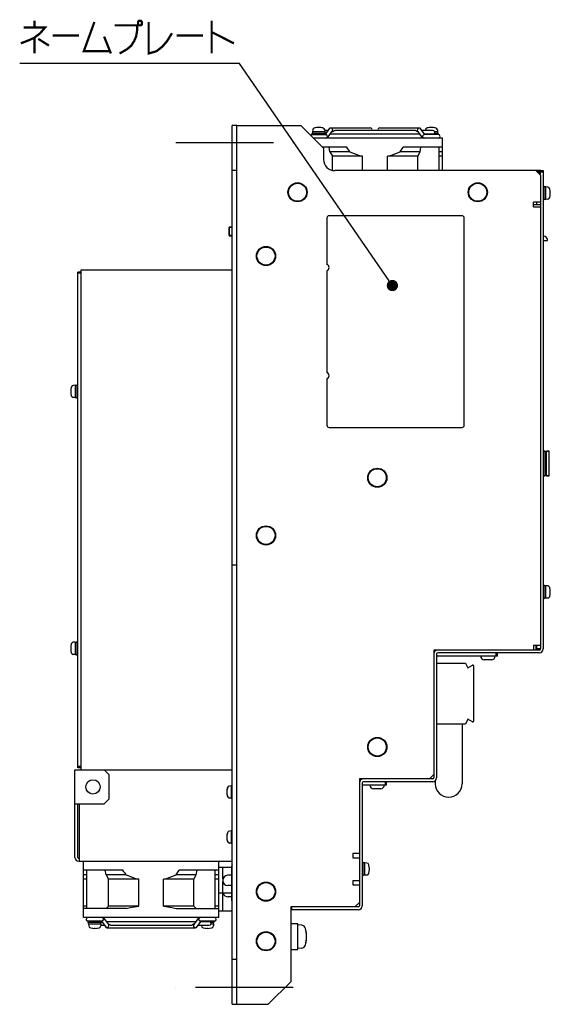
# Model space of a CAD drawing. Extents: x 147 to 2026, y 157 to 1386.
# Tile 5 of 30: x 604 to 839, y 646 to 1083. Entities that reach past the tile are written whole.
import ezdxf

# ---------------------------------------------------------------- set-up
doc = ezdxf.new("R2010")
doc.units = 0
doc.header["$LTSCALE"] = 115.5
doc.linetypes.add('CENTER', pattern=[0.6, 0.375, -0.075, 0.075, -0.075])
doc.linetypes.add('HIDDEN', pattern=[0.2, 0.1, -0.1])
doc.layers.get('0').update_dxf_attribs({"linetype": 'CONTINUOUS'})
for name, color, linetype in [('ALL_AXIS', 7, 'CONTINUOUS'), ('ALL_CURVE', 7, 'CONTINUOUS'), ('ALL_FEATURES', 7, 'CONTINUOUS'), ('ALL_NOTE', 7, 'CONTINUOUS'), ('DEFAULT_2', 8, 'HIDDEN')]:
    doc.layers.add(name, color=color, linetype=linetype)

msp = doc.modelspace()

# ---------------------------------------------------------------- linework, layer by layer
at = {"color": 7, "linetype": 'CONTINUOUS'}
for p, q in [((696.6, 991), (696.6, 987)), ((697.7, 703.27), (696.1, 703.27)), ((697.7, 698.73), (696.1, 698.73)), ((697.7, 693.73), (696.1, 693.73))]:
    msp.add_line(p, q, dxfattribs=at)
for centre, start in [((696.1, 701), 90), ((696.1, 696), 198.06614)]:
    msp.add_arc(centre, 2.27, start, 270, dxfattribs=at)
at = {"layer": 'ALL_AXIS', "color": 7, "linetype": 'CONTINUOUS'}
for p, q in [((733.3, 1032), (739.5, 1032)), ((733.4, 1032.5), (733.4, 1032)), ((739.399, 1032.5), (733.401, 1032.5)), ((733.724, 1034.047), (733.65, 1033.2)), ((733.65, 1033.2), (733.65, 1032.5)), ((739.15, 1033.2), (733.65, 1033.2)), ((739.076, 1034.047), (739.15, 1033.2)), ((740.643, 1033.8), (739.098, 1033.8)), ((739.15, 1033.2), (739.15, 1032.5)), ((739.4, 1032.5), (739.4, 1032)), ((781.328, 1032.2), (741.472, 1032.2)), ((742.32, 1033.4), (742.667, 1033.4)), ((779.149, 1033.8), (743.65, 1033.8)), ((780.48, 1033.4), (780.133, 1033.4)), ((787.2, 1033.8), (782.157, 1033.8)), ((787.2, 1032.2), (783.288, 1032.2)), ((789.5, 1032), (783.3, 1032)), ((783.4, 1032.2), (783.4, 1032.042)), ((783.724, 1034.047), (783.702, 1033.8)), ((789.399, 1032.5), (787.821, 1032.5)), ((789.15, 1033.2), (787.965, 1033.2)), ((789.076, 1034.047), (789.15, 1033.2)), ((789.15, 1033.2), (789.15, 1032.5)), ((789.4, 1032.5), (789.4, 1032)), ((791.4, 1030.4), (734.1, 1030.4)), ((791.4, 1016), (791.4, 1030.4)), ((748.9, 1026.4), (738.1, 1026.4)), ((791.4, 1026.4), (773.9, 1026.4)), ((755.9, 1016), (755.9, 1022.4)), ((766.9, 1016), (766.9, 1022.4)), ((834.8, 1016), (832.8, 1016)), ((833.758, 1015.7), (834.8, 1015.7)), ((836.5, 1009), (836, 1009)), ((836.5, 1003.003), (836.5, 1008.997)), ((837.2, 1008.75), (836.5, 1008.75)), ((837.2, 1003.25), (837.2, 1008.75)), ((838.047, 1008.676), (837.2, 1008.75)), ((836.5, 1003), (836, 1003)), ((837.2, 1003.25), (836.5, 1003.25)), ((838.047, 1003.324), (837.2, 1003.25)), ((740, 995), (740, 974.414)), ((696.6, 987.227), (696.6, 990.773)), ((698, 990.773), (696.6, 990.773)), ((698, 987.227), (696.6, 987.227)), ((740, 971.586), (740, 926.414)), ((740, 923.586), (740, 903)), ((628.3, 920.75), (627.453, 920.676)), ((628.3, 920.75), (628.3, 915.25)), ((628.3, 920.75), (629, 920.75)), ((629, 921), (629.5, 921)), ((629, 920.997), (629, 915.003)), ((628.3, 915.25), (627.453, 915.324)), ((628.3, 915.25), (629, 915.25)), ((629, 915), (629.5, 915)), ((836.9, 891.5), (836, 891.5)), ((838.7, 891.5), (837.5, 891.5)), ((838.7, 880.5), (838.7, 891.5)), ((836.9, 880.5), (836, 880.5)), ((838.7, 880.5), (837.5, 880.5)), ((836.5, 832), (836, 832)), ((836.5, 826.003), (836.5, 831.997)), ((837.2, 831.75), (836.5, 831.75)), ((838.047, 831.676), (837.2, 831.75)), ((837.2, 826.25), (837.2, 831.75)), ((836.5, 826), (836, 826)), ((837.2, 826.25), (836.5, 826.25)), ((838.047, 826.324), (837.2, 826.25)), ((628.3, 806.75), (627.453, 806.676)), ((628.3, 806.75), (628.3, 801.25)), ((628.3, 806.75), (629, 806.75)), ((629, 807), (629.5, 807)), ((629, 806.997), (629, 801.003)), ((628.3, 801.25), (627.453, 801.324)), ((628.3, 801.25), (629, 801.25)), ((629, 801), (629.5, 801)), ((697.6, 742.95), (696.753, 742.876)), ((697.6, 742.95), (698, 742.95)), ((697.6, 742.95), (697.6, 737.45)), ((697.6, 737.45), (696.753, 737.524)), ((697.6, 737.45), (698, 737.45)), ((697.6, 722.95), (696.753, 722.876)), ((697.6, 722.95), (698, 722.95)), ((697.6, 722.95), (697.6, 717.45)), ((697.6, 717.45), (696.753, 717.524)), ((697.6, 717.45), (698, 717.45)), ((632, 684.5), (632, 709.5)), ((692, 684.5), (692, 709.5)), ((756.2, 709), (755.7, 709)), ((756.2, 703.003), (756.2, 708.997)), ((756.9, 708.75), (756.2, 708.75)), ((757.747, 708.676), (756.9, 708.75)), ((756.9, 703.25), (756.9, 708.75)), ((649.5, 705.5), (632, 705.5)), ((692, 705.5), (674.5, 705.5)), ((697.7, 707), (697.7, 692)), ((656.5, 689.5), (656.5, 701.5)), ((667.5, 689.5), (667.5, 701.5)), ((756.2, 703), (755.7, 703)), ((756.9, 703.25), (756.2, 703.25)), ((757.747, 703.324), (756.9, 703.25)), ((650.864, 688.5), (632, 688.5)), ((673.136, 688.5), (692, 688.5)), ((692, 684.5), (632, 684.5)), ((640.1, 682.9), (633.906, 682.9)), ((634, 682.4), (634, 682.9)), ((634.001, 682.4), (639.999, 682.4)), ((634.25, 681.7), (634.25, 682.4)), ((639.75, 681.7), (639.75, 682.4)), ((640, 682.4), (640, 682.9)), ((640, 682.7), (640.112, 682.7)), ((642.072, 682.7), (681.928, 682.7)), ((683.888, 682.7), (687.8, 682.7)), ((690.1, 682.9), (683.9, 682.9)), ((684, 682.7), (684, 682.858)), ((688.421, 682.4), (689.999, 682.4)), ((689.75, 681.7), (689.75, 682.4)), ((690, 682.4), (690, 682.9)), ((727.1, 681.75), (724, 681.75)), ((727.1, 670.252), (727.1, 681.748)), ((634.25, 681.7), (634.324, 680.853)), ((634.25, 681.7), (639.75, 681.7)), ((639.75, 681.7), (639.676, 680.853)), ((639.698, 681.1), (641.243, 681.1)), ((642.92, 681.5), (643.267, 681.5)), ((644.253, 681.1), (679.75, 681.1)), ((681.08, 681.5), (680.733, 681.5)), ((682.757, 681.1), (687.8, 681.1)), ((684.302, 681.1), (684.324, 680.853)), ((688.565, 681.7), (689.75, 681.7)), ((689.75, 681.7), (689.676, 680.853)), ((728.833, 681.098), (727.1, 681.25)), ((727.1, 670.25), (724, 670.25)), ((728.833, 670.902), (727.1, 670.75))]:
    msp.add_line(p, q, dxfattribs=at)
at = {"layer": 'ALL_AXIS', "color": 7, "linetype": 'CENTER'}
for p, q in [((673, 1028.5), (725, 1028.5)), ((725, 653.5), (673, 653.5))]:
    msp.add_line(p, q, dxfattribs=at)
at = {"layer": 'ALL_AXIS', "color": 7, "linetype": 'CONTINUOUS'}
for points in [[(743.654, 1033.8), (743.578, 1033.793), (743.409, 1033.739), (743.226, 1033.641), (743.036, 1033.525), (742.845, 1033.434), (742.667, 1033.4)], [(780.133, 1033.4), (779.946, 1033.437), (779.749, 1033.534), (779.551, 1033.654), (779.355, 1033.755), (779.17, 1033.799), (779.146, 1033.8)], [(750.264, 1024.4), (749.809, 1025.045), (749.354, 1025.712), (748.9, 1026.4)], [(750.264, 1024.4), (752.2, 1023.572), (754.073, 1022.909), (755.9, 1022.4)], [(766.9, 1022.4), (768.73, 1022.91), (770.603, 1023.573), (772.536, 1024.4)], [(772.536, 1024.4), (772.991, 1025.045), (773.446, 1025.712), (773.9, 1026.4)], [(650.864, 703.5), (650.409, 704.145), (649.954, 704.812), (649.5, 705.5)], [(673.136, 703.5), (673.591, 704.145), (674.046, 704.812), (674.5, 705.5)], [(650.864, 703.5), (652.8, 702.672), (654.673, 702.009), (656.5, 701.5)], [(667.5, 701.5), (669.33, 702.01), (671.203, 702.673), (673.136, 703.5)], [(650.864, 688.5), (652.755, 688.905), (654.632, 689.239), (656.5, 689.5)], [(667.5, 689.5), (669.37, 689.239), (671.246, 688.905), (673.136, 688.5)], [(643.267, 681.5), (643.46, 681.461), (643.659, 681.362), (643.857, 681.241), (644.058, 681.14), (644.253, 681.1)], [(679.746, 681.1), (679.822, 681.107), (679.991, 681.161), (680.174, 681.259), (680.364, 681.375), (680.555, 681.466), (680.733, 681.5)]]:
    msp.add_lwpolyline(points, dxfattribs=at)
at = {"layer": 'ALL_AXIS', "color": 3, "linetype": 'CONTINUOUS'}
for centre in [(727, 1006.4), (807, 1006.4), (713, 978.1), (762.4, 879.7), (713, 854.1)]:
    msp.add_circle(centre, 4.25, dxfattribs=at)
at = {"layer": 'ALL_AXIS', "color": 7, "linetype": 'CONTINUOUS'}
for centre, radius in [((727, 1006.4), 4), ((807, 1006.4), 4), ((713, 978.1), 4), ((762.4, 879.7), 4), ((713, 854.1), 4), ((762.4, 760.2), 4), ((636.2, 742.5), 3.2), ((713, 696), 4), ((713, 674), 4)]:
    msp.add_circle(centre, radius, dxfattribs=at)
for centre, radius, start, end in [((733.3, 1031.2), 0.8, 90, 134.96173), ((734.72, 1033.96), 1, 106.25703, 175), ((736.4, 1028.2), 7, 73.74297, 106.25703), ((738.08, 1033.96), 1, 5, 73.74297), ((739.5, 1031.2), 0.8, 270, 90), ((783.3, 1031.2), 0.8, 90, 270), ((784.72, 1033.96), 1, 106.25703, 175), ((786.4, 1028.2), 7, 73.74297, 106.25703), ((787.2, 1033), 0.8, 270, 90), ((788.08, 1033.96), 1, 5, 73.74297), ((789.5, 1031.2), 0.8, 270, 90), ((837.96, 1007.68), 1, 16.25703, 85), ((832.2, 1006), 7, 343.74297, 16.25703), ((837.96, 1004.32), 1, 275, 343.74297), ((739.5, 973), 1.5, 289.47122, 70.52878), ((739.5, 925), 1.5, 289.47122, 70.52878), ((633.3, 918), 7, 163.74297, 196.25703), ((627.54, 919.68), 1, 95, 163.74297), ((627.54, 916.32), 1, 196.25703, 265), ((837.96, 830.68), 1, 16.25703, 85), ((832.2, 829), 7, 343.74297, 16.25703), ((837.96, 827.32), 1, 275, 343.74297), ((633.3, 804), 7, 163.74297, 196.25703), ((627.54, 805.68), 1, 95, 163.74297), ((627.54, 802.32), 1, 196.25703, 265), ((702.6, 740.2), 7, 163.74297, 196.25703), ((696.84, 741.88), 1, 95, 163.74297), ((696.84, 738.52), 1, 196.25703, 265), ((702.6, 720.2), 7, 163.74297, 196.25703), ((696.84, 721.88), 1, 95, 163.74297), ((696.84, 718.52), 1, 196.25703, 265), ((757.66, 707.68), 1, 16.25703, 85), ((751.9, 706), 7, 343.74297, 16.25703), ((699.2, 707), 1.5, 144.58846, 180), ((757.66, 704.32), 1, 275, 343.74297), ((699.2, 692), 1.5, 180, 215.41154), ((633.9, 683.7), 0.8, 90, 270), ((640.1, 683.7), 0.8, 270, 90), ((683.9, 683.7), 0.8, 90, 270), ((687.8, 681.9), 0.8, 270, 90), ((690.1, 683.7), 0.8, 270, 90), ((635.32, 680.94), 1, 185, 253.74297), ((637, 686.7), 7, 253.74297, 286.25703), ((638.68, 680.94), 1, 286.25703, 355), ((685.32, 680.94), 1, 185, 253.74297), ((687, 686.7), 7, 253.74297, 286.25703), ((688.68, 680.94), 1, 286.25703, 355), ((728.668, 679.206), 1.9, 15.36249, 85), ((717, 676), 14, 344.63751, 15.36249), ((728.668, 672.794), 1.9, 275, 344.63751)]:
    msp.add_arc(centre, radius, start, end, dxfattribs=at)
at = {"layer": 'ALL_CURVE', "color": 40, "linetype": 'CONTINUOUS'}
for p, q in [((736.4, 1034.965), (736.4, 1035.2)), ((786.4, 1034.965), (786.4, 1035.2)), ((838.965, 1006), (839.2, 1006)), ((626.3, 918), (626.535, 918)), ((838.965, 829), (839.2, 829)), ((626.3, 804), (626.535, 804)), ((695.6, 740.2), (695.835, 740.2)), ((695.6, 720.2), (695.835, 720.2)), ((758.665, 706), (758.9, 706)), ((637, 679.7), (637, 679.935)), ((687, 679.7), (687, 679.935)), ((730.641, 676), (731, 676))]:
    msp.add_line(p, q, dxfattribs=at)
for centre, radius, start, end in [((736.4, 1028.2), 7, 75.0994, 104.9006), ((786.4, 1028.2), 7, 75.0994, 104.9006), ((832.2, 1006), 7, 345.0994, 14.9006), ((633.3, 918), 7, 165.0994, 194.9006), ((832.2, 829), 7, 345.0994, 14.9006), ((633.3, 804), 7, 165.0994, 194.9006), ((702.6, 740.2), 7, 165.0994, 194.9006), ((702.6, 720.2), 7, 165.0994, 194.9006), ((751.9, 706), 7, 345.0994, 14.9006), ((637, 686.7), 7, 255.0994, 284.9006), ((687, 686.7), 7, 255.0994, 284.9006), ((717, 676), 14, 346.99712, 13.00288)]:
    msp.add_arc(centre, radius, start, end, dxfattribs=at)
at = {"layer": 'ALL_FEATURES', "color": 7, "linetype": 'CONTINUOUS'}
for p, q in [((698, 646), (698, 1036)), ((700, 1036), (698, 1036)), ((700, 646), (700, 1036)), ((739.414, 1032.061), (741.388, 1034.853)), ((739.5, 1032), (739.55, 1032)), ((739.55, 1032), (739.673, 1031.976)), ((740.261, 1031.419), (740.35, 1031.2)), ((740.303, 1030.547), (742.424, 1033.547)), ((741.672, 1035), (759.3, 1035)), ((742.32, 1033.4), (742.667, 1033.4)), ((763.5, 1035), (781.128, 1035)), ((782.497, 1030.547), (780.376, 1033.547)), ((783.429, 1032), (781.412, 1034.853)), ((782.45, 1031.2), (782.539, 1031.419)), ((783.127, 1031.976), (783.25, 1032)), ((783.3, 1032), (783.25, 1032)), ((741.383, 1024.4), (741.028, 1026.4)), ((741.383, 1024.4), (742.451, 1022.4)), ((750.264, 1024.4), (741.383, 1024.4)), ((781.417, 1024.4), (772.536, 1024.4)), ((780.349, 1022.4), (781.417, 1024.4)), ((781.417, 1024.4), (781.772, 1026.4)), ((789.9, 1016), (789.9, 1026.4)), ((791.4, 1024.4), (789.9, 1024.4)), ((742.451, 1016.124), (742.451, 1022.4)), ((755.9, 1022.4), (742.451, 1022.4)), ((780.349, 1022.4), (766.9, 1022.4)), ((780.349, 1016), (780.349, 1022.4)), ((791.4, 1022.4), (789.9, 1022.4)), ((700, 1016), (698, 1016)), ((834.8, 1014), (834.8, 1016)), ((834.8, 1016), (836, 1016)), ((834.8, 1015.5), (836, 1015.5)), ((831.8, 1001), (834.8, 1001)), ((833.2, 1001), (833.2, 1002)), ((834.8, 1002), (834.8, 803.7)), ((800, 996), (741, 996)), ((801, 903), (801, 995)), ((836, 985), (838.002, 985)), ((629.5, 751), (629.5, 971)), ((631, 971), (629.5, 971)), ((631, 970.5), (629.5, 970.5)), ((631, 750), (631, 972)), ((631, 972), (698, 972)), ((741, 902), (800, 902)), ((836, 891.5), (836.9, 891.5)), ((836.9, 880.5), (836.9, 891.5)), ((837.5, 891.5), (838.7, 891.5)), ((837.5, 880.5), (837.5, 891.5)), ((836.9, 890.75), (837.5, 890.75)), ((836, 880.5), (836.9, 880.5)), ((836.9, 881.25), (837.5, 881.25)), ((837.5, 880.5), (838.7, 880.5)), ((698, 841), (700, 841)), ((832.8, 805.2), (832.8, 803.2)), ((833.086, 805.2), (833.086, 803.7)), ((787.585, 802), (787.5, 802)), ((815.7, 800.5), (788.7, 800.5)), ((815.2, 800.5), (815.2, 802)), ((815.7, 800.5), (815.7, 802)), ((834.3, 803.2), (831.8, 803.2)), ((834.764, 803.7), (833.086, 803.7)), ((788.7, 797.4), (801.6, 797.4)), ((801.6, 797.4), (802.6, 795.276)), ((802.6, 795.276), (804.65, 796.46)), ((805.1, 796.2), (805.1, 771.6)), ((813.1, 798.9), (809.9, 798.9)), ((801.6, 770.4), (788.7, 770.4)), ((800.1, 770.4), (800.1, 743.9)), ((802.6, 772.524), (801.6, 770.4)), ((804.65, 771.34), (802.6, 772.524)), ((628.2, 711.2), (628.2, 750)), ((628.2, 750), (698, 750)), ((631, 751.5), (629.5, 751.5)), ((631, 751), (629.5, 751)), ((643.2, 748), (641.2, 750)), ((643.2, 748), (643.2, 737)), ((787.5, 748), (787.5, 746.5)), ((754.585, 744.8), (754.5, 744.8)), ((766.5, 743.3), (755.7, 743.3)), ((766, 743.3), (766, 744.8)), ((766.5, 743.3), (766.5, 744.8)), ((787, 746), (785.5, 746)), ((788.1, 745.211), (788.1, 743.9)), ((763.9, 741.7), (760.7, 741.7)), ((628.2, 735), (641.2, 735)), ((630.2, 709.5), (630.2, 735)), ((641.2, 735), (643.2, 737)), ((754.5, 713), (754.5, 699)), ((629.9, 709.5), (698, 709.5)), ((633.5, 688.5), (633.5, 705.5)), ((641.983, 703.5), (641.628, 705.5)), ((682.017, 703.5), (682.372, 705.5)), ((690.5, 688.5), (690.5, 705.5)), ((697.7, 706.7), (692, 706.7)), ((693.9, 701.535), (693.9, 706.7)), ((633.5, 703.5), (632, 703.5)), ((633.5, 701.5), (632, 701.5)), ((641.983, 703.5), (643.051, 701.5)), ((650.864, 703.5), (641.983, 703.5)), ((656.5, 701.5), (643.051, 701.5)), ((643.051, 689.5), (643.051, 701.5)), ((680.949, 701.5), (667.5, 701.5)), ((682.017, 703.5), (673.136, 703.5)), ((680.949, 701.5), (682.017, 703.5)), ((680.949, 689.5), (680.949, 701.5)), ((692, 703.5), (690.5, 703.5)), ((692, 701.5), (690.5, 701.5)), ((693.9, 687.3), (693.9, 700.47)), ((697.7, 695.3), (692, 695.3)), ((754.5, 691), (754.3, 691)), ((754.5, 691.2), (754.5, 689.7)), ((633.5, 689.5), (632, 689.5)), ((641.983, 688.5), (643.051, 689.5)), ((656.5, 689.5), (643.051, 689.5)), ((680.949, 689.5), (667.5, 689.5)), ((680.949, 689.5), (682.017, 688.5)), ((692, 689.5), (690.5, 689.5)), ((698, 687.3), (692, 687.3)), ((724.5, 688), (724.5, 689.2)), ((754, 689.2), (752.5, 689.2)), ((640.012, 682.842), (641.988, 680.047)), ((640.094, 682.9), (640.15, 682.9)), ((640.273, 682.924), (640.15, 682.9)), ((640.95, 683.7), (640.861, 683.481)), ((640.903, 684.353), (643.024, 681.353)), ((683.097, 684.353), (680.976, 681.353)), ((684.029, 682.9), (682.012, 680.047)), ((683.139, 683.481), (683.05, 683.7)), ((683.85, 682.9), (683.727, 682.924)), ((683.9, 682.9), (683.85, 682.9)), ((642.272, 679.9), (681.728, 679.9)), ((681.08, 681.5), (680.733, 681.5)), ((698, 666), (700, 666)), ((698, 646), (700, 646))]:
    msp.add_line(p, q, dxfattribs=at)
at = {"layer": 'ALL_FEATURES', "color": 3, "linetype": 'CONTINUOUS'}
for p, q in [((700, 1036), (728.5, 1036)), ((738.5, 1026), (728.5, 1036)), ((738.5, 1026), (738.5, 1021)), ((832.8, 1016), (743.5, 1016)), ((834.8, 1014), (832.8, 1016)), ((834.8, 1014), (834.8, 1002)), ((836, 1016), (836, 803.7)), ((831.8, 1000), (831.8, 1002)), ((834.8, 1002), (831.8, 1002)), ((831.8, 1000), (834.8, 1000)), ((834.8, 805.2), (831.8, 805.2)), ((831.8, 805.2), (831.8, 803.2)), ((831.8, 803.2), (787.5, 803.2)), ((787.5, 803.2), (787.5, 748)), ((788.7, 801.5), (788.7, 746.5)), ((834.3, 802), (789.2, 802)), ((785.5, 746), (787.5, 748)), ((785.5, 746), (754.5, 746)), ((754.5, 746), (754.5, 713)), ((755.7, 744.3), (755.7, 689.7)), ((787, 744.8), (756.2, 744.8)), ((629.4, 711.2), (629.4, 735)), ((754.5, 713), (751.5, 713)), ((751.5, 713), (751.5, 711)), ((630.2, 710.7), (629.9, 710.7)), ((751.5, 711), (754.5, 711)), ((751.5, 701), (754.5, 701)), ((751.5, 701), (751.5, 699)), ((751.5, 699), (754.5, 699)), ((754.5, 699), (754.5, 691.2)), ((752.5, 689.2), (754.5, 691.2)), ((752.5, 689.2), (724, 689.2)), ((724, 689.2), (724, 656)), ((754, 688), (724.5, 688)), ((714, 646), (724, 656)), ((700, 646), (714, 646))]:
    msp.add_line(p, q, dxfattribs=at)
at = {"layer": 'ALL_FEATURES', "color": 7, "linetype": 'CONTINUOUS'}
for points in [[(741.388, 1034.853), (741.516, 1034.965), (741.672, 1035)], [(741.672, 1035), (741.848, 1034.965), (742.041, 1034.853), (742.22, 1034.677), (742.37, 1034.451), (742.472, 1034.2)], [(742.472, 1034.2), (742.517, 1033.949), (742.5, 1033.723), (742.424, 1033.547)], [(780.376, 1033.547), (780.3, 1033.723), (780.283, 1033.949), (780.328, 1034.2)], [(780.328, 1034.2), (780.43, 1034.451), (780.58, 1034.677), (780.759, 1034.853), (780.952, 1034.965), (781.128, 1035)], [(781.128, 1035), (781.284, 1034.965), (781.412, 1034.853)], [(740.303, 1030.547), (740.175, 1030.435), (740.019, 1030.4)], [(740.35, 1031.2), (740.395, 1030.949), (740.378, 1030.723), (740.303, 1030.547)], [(782.497, 1030.547), (782.422, 1030.723), (782.405, 1030.949), (782.45, 1031.2)], [(782.781, 1030.4), (782.625, 1030.435), (782.497, 1030.547)], [(838, 985), (837.957, 985.404), (837.76, 985.947), (837.409, 986.419), (836.934, 986.766), (836.391, 986.96), (836, 987)], [(640.619, 684.5), (640.775, 684.465), (640.903, 684.353)], [(640.903, 684.353), (640.978, 684.177), (640.995, 683.951), (640.95, 683.7)], [(683.05, 683.7), (683.005, 683.951), (683.022, 684.177), (683.097, 684.353)], [(683.097, 684.353), (683.225, 684.465), (683.381, 684.5)], [(642.272, 679.9), (642.116, 679.935), (641.988, 680.047)], [(643.072, 680.7), (642.97, 680.449), (642.82, 680.223), (642.641, 680.047), (642.448, 679.935), (642.272, 679.9)], [(643.024, 681.353), (643.1, 681.177), (643.117, 680.951), (643.072, 680.7)], [(680.928, 680.7), (680.883, 680.951), (680.9, 681.177), (680.976, 681.353)], [(681.728, 679.9), (681.552, 679.935), (681.359, 680.047), (681.18, 680.223), (681.03, 680.449), (680.928, 680.7)], [(682.012, 680.047), (681.884, 679.935), (681.728, 679.9)]]:
    msp.add_lwpolyline(points, dxfattribs=at)
at = {"layer": 'ALL_FEATURES', "color": 3, "linetype": 'CONTINUOUS'}
for centre in [(762.4, 760.2), (713, 696), (713, 674)]:
    msp.add_circle(centre, 4.25, dxfattribs=at)
at = {"layer": 'ALL_FEATURES', "color": 7, "linetype": 'CONTINUOUS'}
for centre, radius, start, end in [((759.3, 1034.2), 0.8, 329.49488, 90), ((763.5, 1034.2), 0.8, 90, 210.50512), ((741, 995), 1, 90, 180), ((800, 995), 1, 0, 90), ((741, 903), 1, 180, 270), ((800, 903), 1, 270, 360), ((789.2, 801.5), 1.7, 90, 180), ((809.9, 800.5), 1.6, 180, 270.00006), ((813.1, 800.5), 1.6, 269.99994, 360), ((834.3, 803.7), 0.5, 270, 360), ((804.8, 796.2), 0.3, 0, 120), ((804.8, 771.6), 0.3, 240, 360), ((756.2, 744.3), 1.7, 90, 180), ((760.7, 743.3), 1.6, 180, 270.00006), ((763.9, 743.3), 1.6, 269.99994, 360), ((787, 746.5), 0.5, 270, 360), ((794.1, 743.9), 6, 180, 360), ((629.9, 711.2), 1.7, 180, 270), ((754, 689.7), 0.5, 270, 360)]:
    msp.add_arc(centre, radius, start, end, dxfattribs=at)
at = {"layer": 'ALL_FEATURES', "color": 3, "linetype": 'CONTINUOUS'}
for centre, radius, start, end in [((743.5, 1021), 5, 180, 270), ((832.7, 1013.9), 2.1, 3.13512, 86.86488), ((789.2, 801.5), 0.5, 90, 180), ((834.3, 803.7), 1.7, 270, 360), ((756.2, 744.3), 0.5, 90, 180), ((787, 746.5), 1.7, 270, 360), ((629.9, 711.2), 0.5, 180, 270), ((754, 689.7), 1.7, 270, 360)]:
    msp.add_arc(centre, radius, start, end, dxfattribs=at)
at = {"layer": 'ALL_NOTE', "color": 2, "linetype": 'CONTINUOUS'}
for p, q in [((700.05, 1063.5), (603.73, 1063.5)), ((701.3, 1063.5), (700.05, 1063.5)), ((767.679, 967.071), (701.3, 1063.5))]:
    msp.add_line(p, q, dxfattribs=at)
at = {"layer": 'ALL_NOTE', "color": 2, "linetype": 'CONTINUOUS', "const_width": 1}
for points in [[(605.45, 1079.5), (614.91, 1079.5), (612.76, 1077), (610.18, 1075), (608.03, 1074), (604.16, 1072.5)], [(610.18, 1082.5), (610.18, 1079.5)], [(636.84, 1082), (632.11, 1069), (643.72, 1069)], [(645.87, 1080.5), (655.76, 1080.5), (655.76, 1078), (655.33, 1075.5), (654.47, 1073.5), (653.18, 1071.5), (651.46, 1070), (648.02, 1068)], [(656.62, 1082.5), (656.19, 1082), (656.19, 1081), (656.62, 1080.5), (657.48, 1080.5), (657.91, 1081), (657.91, 1082), (657.48, 1082.5), (656.62, 1082.5)], [(660.92, 1082), (660.92, 1068), (664.36, 1069), (666.94, 1071), (669.09, 1073.5), (671.24, 1077)], [(688.87, 1082.5), (688.87, 1068)], [(610.18, 1075), (610.18, 1068)], [(618.35, 1076), (629.96, 1076)], [(641.14, 1075.5), (644.15, 1068)], [(673.39, 1076), (685, 1076)], [(688.87, 1077.5), (698.76, 1072.5)], [(611.9, 1074.5), (616.63, 1071.5)]]:
    msp.add_lwpolyline(points, dxfattribs=at)
at = {"layer": 'ALL_NOTE', "color": 2, "linetype": 'CONTINUOUS', "const_width": 2.5}
msp.add_lwpolyline([(767.847, 965.012, 1), (770.347, 965.012, 1)], format="xyb", close=True, dxfattribs=at)
at = {"layer": 'DEFAULT_2', "color": 8, "linetype": 'HIDDEN'}
for p, q in [((696.6, 991), (698, 991)), ((696.6, 987), (698, 987))]:
    msp.add_line(p, q, dxfattribs=at)

doc.saveas('drawing.dxf')
